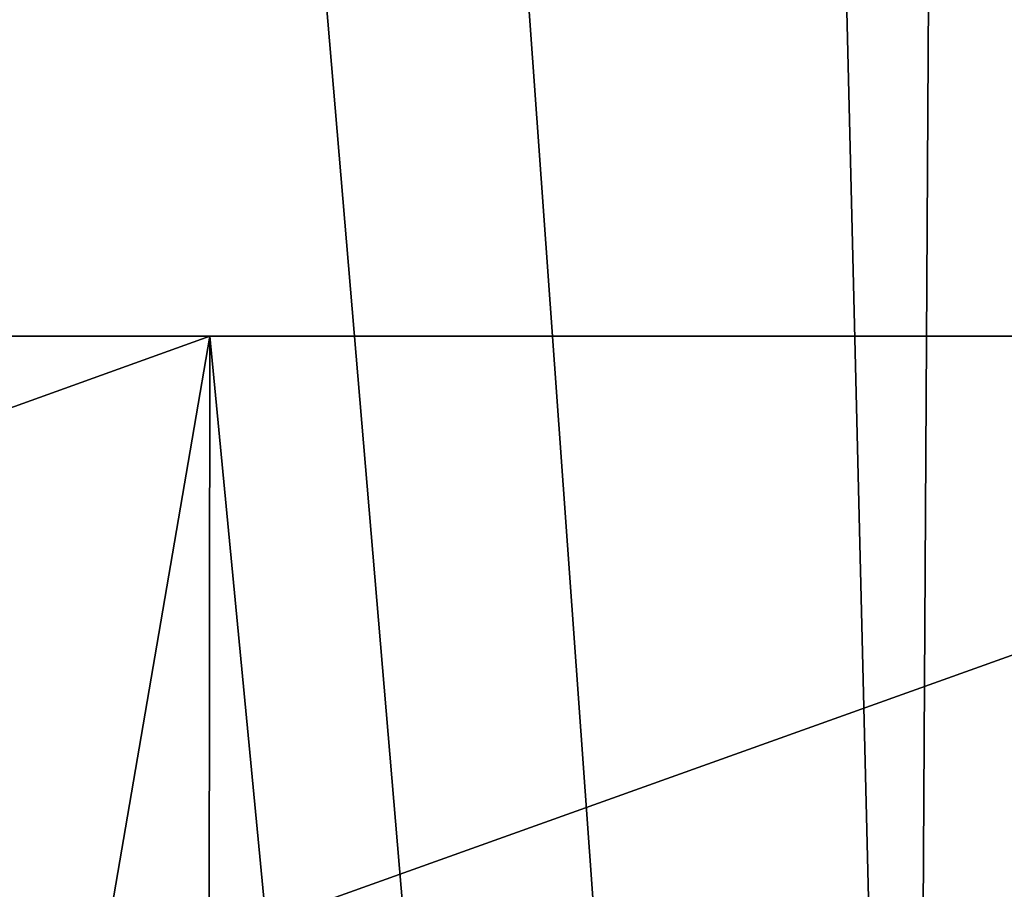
# Model space of a CAD drawing. Header units: millimetres. Extents: x -168 to 168, y -59 to 34.
# Tile 174 of 256: x -30.89 to -27.98, y -6.59 to -4.02. Entities that reach past the tile are written whole.
import ezdxf

# ---------------------------------------------------------------- set-up
doc = ezdxf.new("R2010")
doc.units = ezdxf.units.MM
doc.header["$LTSCALE"] = 33.374815
for name, color, linetype in [('3', 7, 'CONTINUOUS'), ('33', 7, 'CONTINUOUS'), ('34', 7, 'CONTINUOUS'), ('37', 7, 'CONTINUOUS'), ('38', 7, 'CONTINUOUS')]:
    doc.layers.add(name, color=color, linetype=linetype)

msp = doc.modelspace()

# ---------------------------------------------------------------- linework, layer by layer
at = {"layer": '3', "color": 7, "linetype": 'Continuous', "true_color": 0xf5f5f5}
for points in [[(-30.325, -4.9554, 158.9694), (-35.3061, -6.75, 157.9539), (-35.3034, -4.9554, 157.9384), (-30.325, -4.9554, 158.9694)], [(-30.3273, -6.75, 158.9849), (-35.3061, -6.75, 157.9539), (-30.325, -4.9554, 158.9694), (-30.3273, -6.75, 158.9849)], [(-30.325, -4.9554, -158.9694), (-35.3034, -4.9554, -157.9384), (-33.5064, -23.5022, -158.4949), (-30.325, -4.9554, -158.9694)], [(-28.5438, -23.5022, -159.4633), (-30.325, -4.9554, -158.9694), (-33.5064, -23.5022, -158.4949), (-28.5438, -23.5022, -159.4633)], [(-25.3167, -4.9554, 159.8435), (-30.3273, -6.75, 158.9849), (-30.325, -4.9554, 158.9694), (-25.3167, -4.9554, 159.8435)], [(-25.3185, -6.75, 159.8591), (-30.3273, -6.75, 158.9849), (-25.3167, -4.9554, 159.8435), (-25.3185, -6.75, 159.8591)], [(-25.3167, -4.9554, -159.8435), (-30.325, -4.9554, -158.9694), (-28.5438, -23.5022, -159.4633), (-25.3167, -4.9554, -159.8435)], [(-23.5534, -23.5022, -160.2764), (-25.3167, -4.9554, -159.8435), (-28.5438, -23.5022, -159.4633), (-23.5534, -23.5022, -160.2764)]]:
    msp.add_3dface(points, dxfattribs=at)
at = {"layer": '33', "color": 3, "linetype": 'Continuous'}
for points in [[(-33.4004, -23.643, 164.6007), (-28.3157, -23.643, 165.5512), (-33.0148, 31.8789, 162.7006), (-33.4004, -23.643, 164.6007)], [(-33.0148, 31.8789, 162.7006), (-28.3157, -23.643, 165.5512), (-27.9888, 31.8789, 163.6401), (-33.0148, 31.8789, 162.7006)], [(-28.3157, -23.643, 165.5512), (-23.2041, -23.643, 166.3447), (-27.9888, 31.8789, 163.6401), (-28.3157, -23.643, 165.5512)], [(-27.9888, 31.8789, 163.6401), (-23.2041, -23.643, 166.3447), (-22.9362, 31.8789, 164.4244), (-27.9888, 31.8789, 163.6401)]]:
    msp.add_3dface(points, dxfattribs=at)
at = {"layer": '34', "color": 3, "linetype": 'Continuous'}
for points in [[(-27.9888, 31.8789, -163.6401), (-33.4004, -23.643, -164.6007), (-33.0148, 31.8789, -162.7006), (-27.9888, 31.8789, -163.6401)], [(-28.3157, -23.643, -165.5512), (-33.4004, -23.643, -164.6007), (-27.9888, 31.8789, -163.6401), (-28.3157, -23.643, -165.5512)], [(-22.9362, 31.8789, -164.4244), (-28.3157, -23.643, -165.5512), (-27.9888, 31.8789, -163.6401), (-22.9362, 31.8789, -164.4244)], [(-23.2041, -23.643, -166.3447), (-28.3157, -23.643, -165.5512), (-22.9362, 31.8789, -164.4244), (-23.2041, -23.643, -166.3447)]]:
    msp.add_3dface(points, dxfattribs=at)
at = {"layer": '37', "color": 7, "linetype": 'Continuous', "true_color": 0xf5f5f5}
for points in [[(-32.9778, -23.85, -162.5176), (-27.9573, -23.85, -163.4561), (-31.7667, 29.2893, -161.3407), (-32.9778, -23.85, -162.5176)], [(-31.7667, 29.2893, -161.3407), (-27.9573, -23.85, -163.4561), (-26.7337, 29.2893, -162.2506), (-31.7667, 29.2893, -161.3407)]]:
    msp.add_3dface(points, dxfattribs=at)
at = {"layer": '38', "color": 7, "linetype": 'Continuous', "true_color": 0xf5f5f5}
for points in [[(-29.2537, 29.2893, 161.8152), (-32.9776, -23.85, 162.5176), (-34.272, 29.2893, 160.8271), (-29.2537, 29.2893, 161.8152)], [(-27.9573, -23.85, 163.4561), (-32.9776, -23.85, 162.5176), (-29.2537, 29.2893, 161.8152), (-27.9573, -23.85, 163.4561)], [(-24.2072, 29.2893, 162.6467), (-27.9573, -23.85, 163.4561), (-29.2537, 29.2893, 161.8152), (-24.2072, 29.2893, 162.6467)]]:
    msp.add_3dface(points, dxfattribs=at)

doc.saveas('drawing.dxf')
